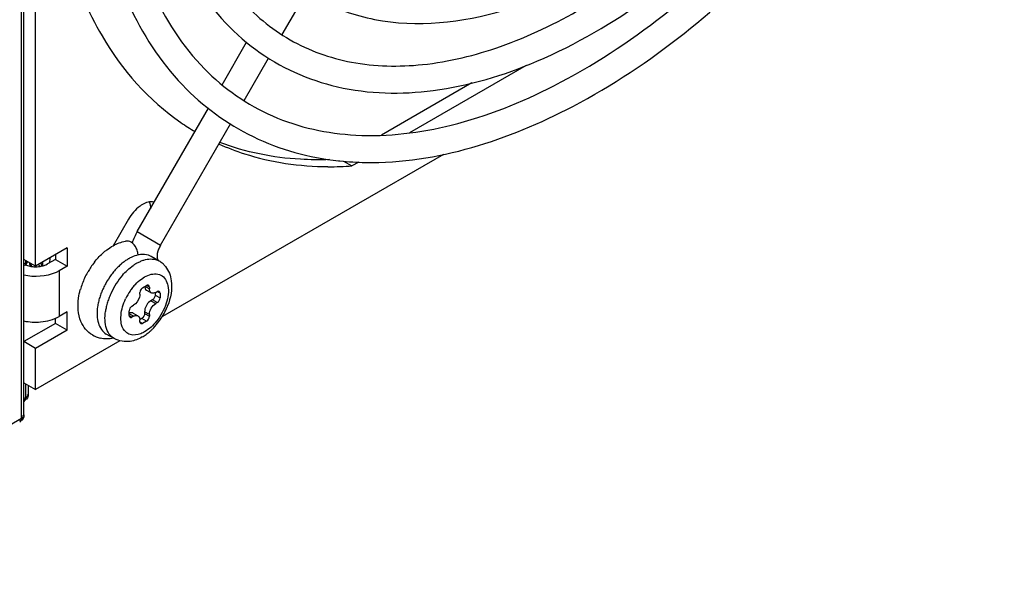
# Model space of a CAD drawing. Header units: inches. Extents: x 0 to 117, y 0 to 83.
# Tile 33 of 57: x 107.337 to 109.067, y 16.774 to 17.748. Entities that reach past the tile are written whole.
import ezdxf

# ---------------------------------------------------------------- set-up
doc = ezdxf.new("R2010")
doc.units = ezdxf.units.IN
doc.header["$LTSCALE"] = 6.431102
doc.header["$MEASUREMENT"] = 0
doc.layers.get('0').update_dxf_attribs({"linetype": 'CONTINUOUS'})

msp = doc.modelspace()

# ---------------------------------------------------------------- linework, layer by layer
at = {"color": 7, "linetype": 'CONTINUOUS'}
for p, q in [((107.3403, 17.0467), (107.3403, 19.1596)), ((107.3446, 17.0527), (107.3446, 19.1656)), ((107.3651, 17.3142), (107.3651, 19.1224)), ((107.7984, 17.7214), (107.8415, 17.7959)), ((107.6927, 17.6332), (107.7359, 17.708)), ((107.7315, 17.6054), (107.7746, 17.6801)), ((108.2267, 17.667), (108.0221, 17.5488)), ((108.1318, 17.6363), (107.9731, 17.5447)), ((107.5437, 17.3751), (107.6688, 17.5918)), ((107.5848, 17.3514), (107.7078, 17.5643)), ((108.0815, 17.5108), (107.5878, 17.2258)), ((107.9063, 17.4989), (107.921, 17.4905)), ((107.9328, 17.4973), (107.921, 17.4905)), ((107.5284, 17.3967), (107.5014, 17.3501)), ((107.5437, 17.3751), (107.5848, 17.3514)), ((107.4208, 17.3463), (107.3651, 17.3142)), ((107.3999, 17.3343), (107.3999, 17.3262)), ((107.4208, 17.3463), (107.4208, 17.3142)), ((107.3651, 17.3142), (107.3442, 17.3262)), ((107.3445, 17.3182), (107.3479, 17.3202)), ((107.3459, 17.3157), (107.3477, 17.3169)), ((107.3479, 17.3202), (107.3479, 17.3241)), ((107.3546, 17.3183), (107.3564, 17.3138)), ((107.383, 17.3167), (107.386, 17.3182)), ((107.3999, 17.3262), (107.386, 17.3182)), ((107.3999, 17.3262), (107.4208, 17.3142)), ((107.5427, 17.3193), (107.5492, 17.3226)), ((107.5821, 17.3232), (107.5681, 17.3313)), ((107.4068, 17.3062), (107.401, 17.3032)), ((107.4208, 17.3142), (107.4068, 17.3062)), ((107.4068, 17.3062), (107.4068, 17.2258)), ((107.5567, 17.2953), (107.5623, 17.2981)), ((107.551, 17.2915), (107.5567, 17.2953)), ((107.5483, 17.2647), (107.5481, 17.2622)), ((107.5487, 17.2702), (107.5483, 17.2679)), ((107.5483, 17.2647), (107.5483, 17.2679)), ((107.5531, 17.2763), (107.5601, 17.2804)), ((107.5587, 17.2779), (107.565, 17.2743)), ((107.5599, 17.2719), (107.5682, 17.2671)), ((107.565, 17.2775), (107.5601, 17.2804)), ((107.565, 17.2775), (107.565, 17.2743)), ((107.5754, 17.2671), (107.5754, 17.2635)), ((107.5754, 17.2635), (107.5837, 17.2587)), ((107.5761, 17.2679), (107.5789, 17.2695)), ((107.5837, 17.2667), (107.5789, 17.2695)), ((107.5837, 17.2667), (107.5837, 17.2587)), ((107.5481, 17.2622), (107.5475, 17.2598)), ((107.5705, 17.255), (107.5677, 17.2534)), ((107.5677, 17.2534), (107.5761, 17.2486)), ((107.5789, 17.2502), (107.5705, 17.255)), ((107.5789, 17.2502), (107.5761, 17.2486)), ((107.4208, 17.2338), (107.4068, 17.2258)), ((107.4208, 17.2017), (107.4208, 17.2338)), ((107.5148, 17.2226), (107.5152, 17.229)), ((107.5295, 17.2273), (107.5295, 17.2354)), ((107.5371, 17.2261), (107.5309, 17.2297)), ((107.5343, 17.2438), (107.5371, 17.2454)), ((107.5366, 17.2317), (107.545, 17.2269)), ((107.5568, 17.2366), (107.5566, 17.2341)), ((107.565, 17.2293), (107.5566, 17.2341)), ((107.5566, 17.2341), (107.5566, 17.2309)), ((107.5566, 17.2309), (107.565, 17.2261)), ((107.565, 17.2293), (107.565, 17.2261)), ((107.3999, 17.2137), (107.3442, 17.1816)), ((107.3999, 17.2137), (107.3999, 17.2224)), ((107.4208, 17.2017), (107.3999, 17.2137)), ((107.5295, 17.2273), (107.5343, 17.2245)), ((107.5371, 17.2261), (107.5343, 17.2245)), ((107.5481, 17.2219), (107.5483, 17.2197)), ((107.5483, 17.2165), (107.5483, 17.2197)), ((107.5483, 17.2165), (107.5531, 17.2137)), ((107.5517, 17.2225), (107.5486, 17.2207)), ((107.5601, 17.2177), (107.5517, 17.2225)), ((107.5601, 17.2177), (107.5531, 17.2137)), ((107.4208, 17.2017), (107.3651, 17.1695)), ((107.5033, 17.1869), (107.4894, 17.1949)), ((107.3651, 17.1695), (107.3442, 17.1816)), ((107.5134, 17.1828), (107.3651, 17.0972)), ((107.3651, 17.0972), (107.3651, 17.1695)), ((107.3442, 17.1093), (107.3651, 17.0972)), ((107.3479, 17.0833), (107.3479, 17.1071)), ((107.3523, 17.1046), (107.3523, 17.0893)), ((107.3446, 17.0814), (107.3479, 17.0833)), ((107.3463, 17.0791), (107.3452, 17.0792)), ((107.3523, 17.0892), (107.3523, 17.0893)), ((106.8682, 16.7741), (107.3403, 17.0467)), ((107.3386, 17.0425), (107.3375, 17.0426)), ((107.3446, 17.0526), (107.3446, 17.0527))]:
    msp.add_line(p, q, dxfattribs=at)
for centre, radius, start, end in [((107.8615, 17.9167), 0.425, 235.4309, 239.4045), ((107.8823, 18.0532), 0.5641, 269.6305, 271.8351), ((107.9511, 17.9992), 0.5026, 263.8584, 264.1445), ((107.9528, 18.0185), 0.522, 264.1753, 269.1195), ((107.8816, 18.075), 0.5858, 271.8344, 273.8545), ((107.556, 17.256), 0.109, 127.0579, 132.3505), ((107.5127, 17.3322), 0.0325, 3.1228, 11.0433), ((107.5543, 17.293), 0.042, 96.4057, 102.7312), ((107.5548, 17.3081), 0.0267, 60.2129, 71.2514), ((107.339, 17.3272), 0.0135, 310.0113, 319.1158), ((107.389, 17.3291), 0.0361, 193.7311, 197.3865), ((107.3905, 17.3277), 0.0354, 193.7288, 197.6541), ((107.3869, 17.3265), 0.0316, 197.6252, 203.9873), ((107.3884, 17.3267), 0.0203, 209.9449, 218.7443), ((107.4254, 17.3183), 0.0503, 179.5023, 184.6183), ((107.4337, 17.3171), 0.0566, 175.7327, 179.1752), ((107.4288, 17.3171), 0.0517, 179.1829, 182.6701), ((107.5783, 17.2346), 0.1399, 141.7966, 146.2355), ((107.5853, 17.2368), 0.1069, 130.5515, 135.0094), ((107.5777, 17.2457), 0.0953, 125.6963, 130.5725), ((107.5703, 17.256), 0.0826, 121.5248, 125.6857), ((107.5661, 17.2627), 0.0747, 120.0065, 121.48), ((107.5631, 17.268), 0.0686, 114.9476, 120.0549), ((107.5837, 17.2488), 0.0816, 121.159, 125.3069), ((107.5798, 17.255), 0.0742, 120.0036, 121.1113), ((107.5689, 17.3004), 0.0264, 60.0143, 68.6048), ((107.5239, 17.3053), 0.06, 18.224, 23.2428), ((107.5668, 17.3237), 0.0133, 11.3293, 23.357), ((107.5661, 17.3235), 0.014, 3.6723, 11.3496), ((107.5621, 17.2886), 0.04, 47.7334, 60.0968), ((107.5617, 17.2883), 0.0405, 38.5251, 47.6085), ((107.3646, 17.36), 0.0468, 258.1337, 262.5357), ((107.365, 17.3632), 0.05, 262.5231, 266.769), ((107.3659, 17.3585), 0.0452, 279.3118, 283.8138), ((107.5778, 17.2346), 0.1395, 150.6002, 159.596), ((107.5797, 17.2336), 0.1416, 149.8139, 150.6335), ((107.5802, 17.2333), 0.1422, 146.2237, 149.8136), ((107.6061, 17.2185), 0.1347, 143.3052, 150.9749), ((107.6004, 17.2227), 0.1276, 139.2398, 143.2939), ((107.5928, 17.2293), 0.1176, 135.0125, 139.2528), ((107.6164, 17.213), 0.1304, 139.2364, 147.1682), ((107.5679, 17.2383), 0.1289, 159.6115, 164.3956), ((107.6072, 17.2178), 0.136, 150.9456, 154.7727), ((107.6212, 17.2097), 0.1361, 147.12, 154.8173), ((107.6069, 17.2196), 0.0913, 136.6859, 141.3761), ((107.5951, 17.2229), 0.1229, 158.6654, 162.7575), ((107.6022, 17.2201), 0.1305, 154.7606, 158.6646), ((107.6161, 17.2121), 0.1304, 154.802, 158.7699), ((107.615, 17.2133), 0.1015, 145.8454, 154.5452), ((107.6127, 17.2149), 0.0987, 141.3579, 145.8628), ((107.5736, 17.2285), 0.1007, 167.1037, 171.7941), ((107.5861, 17.2256), 0.1135, 162.7425, 167.1199), ((107.5997, 17.2177), 0.1131, 162.8922, 167.2451), ((107.6088, 17.2149), 0.1226, 158.771, 162.9063), ((107.5871, 17.2205), 0.1003, 167.2277, 171.9566), ((107.4844, 17.2887), 0.1211, 325.4413, 337.625), ((107.4883, 17.287), 0.1168, 337.6569, 338.5516), ((107.4914, 17.2834), 0.1123, 315.8959, 323.5902), ((107.4861, 17.2875), 0.1189, 323.5238, 325.4418), ((107.5123, 17.2592), 0.0803, 300.0786, 305.9721), ((107.5052, 17.2691), 0.0924, 305.9567, 311.496), ((107.4997, 17.2754), 0.1008, 311.4527, 314.356), ((107.4972, 17.278), 0.1044, 314.3467, 315.8208), ((107.4898, 17.2345), 0.0482, 238.8494, 256.5198)]:
    msp.add_arc(centre, radius, start, end, dxfattribs=at)
for points, knots in [([(107.6013, 18.1823), (107.6013, 18.0834), (107.6218, 17.9384), (107.7163, 17.7838), (107.8087, 17.7064), (107.9223, 17.6659), (108.0509, 17.6635), (108.1893, 17.6977), (108.3898, 17.7944), (108.6296, 17.9978), (108.8624, 18.3167), (109.0213, 18.6778), (109.067, 18.9345), (109.067, 19.056)], [0, 0, 0, 0, 0.113481, 0.16107, 0.205026, 0.249026, 0.296726, 0.350482, 0.411131, 0.550723, 0.705728, 0.860645, 1, 1, 1, 1]), ([(107.672, 18.0448), (107.6916, 17.9723), (107.7428, 17.8679), (107.8593, 17.7785), (107.999, 17.7292), (108.2093, 17.7532), (108.4513, 17.8883), (108.6765, 18.106), (108.8613, 18.3831), (108.9852, 18.687), (109.0199, 18.9001), (109.0199, 19.0014)], [0, 0, 0, 0, 0.100859, 0.14754, 0.194429, 0.296714, 0.419531, 0.56164, 0.713908, 0.863934, 1, 1, 1, 1]), ([(107.5538, 18.1823), (107.5538, 18.1147), (107.5661, 17.9869), (107.6313, 17.8149), (107.7437, 17.6866), (107.8966, 17.6179), (108.0722, 17.6147), (108.3324, 17.6938), (108.5071, 17.8278), (108.6128, 17.9339)], [0, 0, 0, 0, 0.134424, 0.252946, 0.360223, 0.464841, 0.576467, 0.702064, 1, 1, 1, 1]), ([(107.5206, 17.9607), (107.5399, 17.852), (107.6032, 17.6911), (107.7791, 17.5685), (107.9339, 17.5353), (108.1056, 17.5569), (108.3605, 17.6591), (108.5323, 17.8), (108.6374, 17.91)], [0, 0, 0, 0, 0.229276, 0.330003, 0.43395, 0.55047, 0.684146, 1, 1, 1, 1]), ([(107.4764, 17.9386), (107.498, 17.8277), (107.5658, 17.6642), (107.7435, 17.5329), (107.8456, 17.5051), (107.8974, 17.4995)], [0, 0, 0, 0, 0.522342, 0.759453, 1, 1, 1, 1]), ([(107.9448, 17.4966), (108.0705, 17.4946), (108.3503, 17.5868), (108.5686, 17.7686), (108.6753, 17.8809)], [0, 0, 0, 0, 0.447993, 1, 1, 1, 1]), ([(107.4486, 17.7856), (107.4583, 17.7628), (107.4997, 17.679), (107.5639, 17.6056), (107.6203, 17.5667)], [0, 0, 0, 0, 0.266004, 1, 1, 1, 1]), ([(107.6874, 17.529), (107.7019, 17.5225), (107.763, 17.499), (107.8292, 17.4895), (107.8787, 17.4892)], [0, 0, 0, 0, 0.243262, 1, 1, 1, 1]), ([(107.8813, 17.5016), (107.8643, 17.501), (107.7992, 17.5015), (107.7339, 17.5145), (107.689, 17.5317)], [0, 0, 0, 0, 0.260485, 1, 1, 1, 1]), ([(107.5735, 17.4268), (107.5717, 17.4273), (107.5628, 17.4281), (107.5543, 17.4239), (107.5487, 17.4199)], [0, 0, 0, 0, 0.215684, 1, 1, 1, 1]), ([(107.5848, 17.3514), (107.5835, 17.349), (107.5803, 17.3421), (107.5775, 17.3339), (107.579, 17.329)], [0, 0, 0, 0, 0.352049, 1, 1, 1, 1]), ([(107.3473, 17.3166), (107.3472, 17.3163), (107.3469, 17.3158), (107.3464, 17.3153), (107.3462, 17.3152)], [0, 0, 0, 0, 0.538545, 1, 1, 1, 1]), ([(107.3479, 17.3202), (107.3479, 17.3196), (107.3478, 17.3183), (107.3475, 17.3171), (107.3473, 17.3166)], [0, 0, 0, 0, 0.506265, 1, 1, 1, 1]), ([(107.3479, 17.3202), (107.3485, 17.3205), (107.3495, 17.3212), (107.3504, 17.322), (107.3508, 17.3225)], [0, 0, 0, 0, 0.521591, 1, 1, 1, 1]), ([(107.3492, 17.3184), (107.3497, 17.319), (107.3506, 17.3201), (107.3512, 17.3214), (107.3515, 17.3221)], [0, 0, 0, 0, 0.501161, 1, 1, 1, 1]), ([(107.3767, 17.3146), (107.3778, 17.3149), (107.3799, 17.3155), (107.382, 17.3163), (107.383, 17.3167)], [0, 0, 0, 0, 0.511079, 1, 1, 1, 1]), ([(107.5492, 17.3226), (107.5502, 17.3231), (107.5523, 17.324), (107.5545, 17.3247), (107.5555, 17.325)], [0, 0, 0, 0, 0.507902, 1, 1, 1, 1]), ([(107.5623, 17.2981), (107.5693, 17.301), (107.5875, 17.3031), (107.6015, 17.277), (107.5957, 17.247), (107.5851, 17.2268), (107.5776, 17.2175)], [0, 0, 0, 0, 0.204728, 0.403477, 0.67968, 1, 1, 1, 1]), ([(107.6001, 17.3019), (107.6018, 17.2976), (107.6065, 17.2785), (107.6025, 17.2582), (107.597, 17.2443)], [0, 0, 0, 0, 0.23409, 1, 1, 1, 1]), ([(107.5634, 17.2804), (107.5629, 17.2807), (107.5618, 17.281), (107.5606, 17.2807), (107.5601, 17.2804)], [0, 0, 0, 0, 0.473706, 1, 1, 1, 1]), ([(107.4449, 17.2169), (107.4395, 17.2296), (107.4384, 17.2497), (107.4424, 17.2681), (107.4437, 17.273)], [0, 0, 0, 0, 0.732458, 1, 1, 1, 1]), ([(107.565, 17.2775), (107.565, 17.2781), (107.5647, 17.2793), (107.5639, 17.2802), (107.5634, 17.2804)], [0, 0, 0, 0, 0.526298, 1, 1, 1, 1]), ([(107.5754, 17.2635), (107.5754, 17.2626), (107.5749, 17.2608), (107.5741, 17.2591), (107.5735, 17.2583)], [0, 0, 0, 0, 0.458491, 1, 1, 1, 1]), ([(107.5822, 17.2696), (107.5817, 17.2699), (107.5805, 17.2702), (107.5794, 17.2698), (107.5789, 17.2695)], [0, 0, 0, 0, 0.473706, 1, 1, 1, 1]), ([(107.5837, 17.2667), (107.5837, 17.2673), (107.5835, 17.2685), (107.5826, 17.2693), (107.5822, 17.2696)], [0, 0, 0, 0, 0.526298, 1, 1, 1, 1]), ([(107.5735, 17.2583), (107.5731, 17.2576), (107.5722, 17.2564), (107.5711, 17.2554), (107.5705, 17.255)], [0, 0, 0, 0, 0.541826, 1, 1, 1, 1]), ([(107.5344, 17.2324), (107.5338, 17.2325), (107.5326, 17.2324), (107.5314, 17.2321), (107.5308, 17.2319)], [0, 0, 0, 0, 0.476806, 1, 1, 1, 1]), ([(107.5366, 17.2317), (107.5363, 17.2319), (107.5356, 17.2322), (107.5348, 17.2324), (107.5344, 17.2324)], [0, 0, 0, 0, 0.491637, 1, 1, 1, 1]), ([(107.5033, 17.1869), (107.5009, 17.1882), (107.4911, 17.1962), (107.4876, 17.2096), (107.4871, 17.2192)], [0, 0, 0, 0, 0.224029, 1, 1, 1, 1]), ([(107.5295, 17.2273), (107.5295, 17.2267), (107.5297, 17.2256), (107.5306, 17.2247), (107.531, 17.2244)], [0, 0, 0, 0, 0.526298, 1, 1, 1, 1]), ([(107.531, 17.2244), (107.5315, 17.2242), (107.5327, 17.2238), (107.5338, 17.2242), (107.5343, 17.2245)], [0, 0, 0, 0, 0.473706, 1, 1, 1, 1]), ([(107.5371, 17.2261), (107.5377, 17.2265), (107.539, 17.2271), (107.5404, 17.2274), (107.541, 17.2275)], [0, 0, 0, 0, 0.523072, 1, 1, 1, 1]), ([(107.541, 17.2275), (107.5417, 17.2276), (107.5431, 17.2277), (107.5444, 17.2272), (107.545, 17.2269)], [0, 0, 0, 0, 0.520833, 1, 1, 1, 1]), ([(107.545, 17.2269), (107.5458, 17.2264), (107.5473, 17.2249), (107.5479, 17.223), (107.5481, 17.2219)], [0, 0, 0, 0, 0.46459, 1, 1, 1, 1]), ([(107.5483, 17.2165), (107.5483, 17.2162), (107.5483, 17.2156), (107.5485, 17.2151), (107.5486, 17.2148)], [0, 0, 0, 0, 0.519315, 1, 1, 1, 1]), ([(107.5486, 17.2148), (107.5488, 17.2146), (107.5491, 17.2141), (107.5496, 17.2137), (107.5498, 17.2136)], [0, 0, 0, 0, 0.506966, 1, 1, 1, 1]), ([(107.5498, 17.2136), (107.5503, 17.2133), (107.5515, 17.213), (107.5526, 17.2134), (107.5531, 17.2137)], [0, 0, 0, 0, 0.473706, 1, 1, 1, 1]), ([(107.5565, 17.1987), (107.5544, 17.1975), (107.5466, 17.1936), (107.5371, 17.1922), (107.5311, 17.1941)], [0, 0, 0, 0, 0.287235, 1, 1, 1, 1]), ([(107.3479, 17.0833), (107.3491, 17.084), (107.3517, 17.0848), (107.3515, 17.088), (107.3508, 17.0887)], [0, 0, 0, 0, 0.574117, 1, 1, 1, 1]), ([(107.3403, 17.0467), (107.3414, 17.0474), (107.344, 17.0482), (107.3439, 17.0514), (107.3432, 17.0521)], [0, 0, 0, 0, 0.574875, 1, 1, 1, 1])]:
    msp.add_open_spline(points, degree=3, knots=knots, dxfattribs=at)
for points in [[(107.5487, 17.4199), (107.5403, 17.4139), (107.5335, 17.4056), (107.5284, 17.3967)], [(107.5648, 17.4271), (107.5663, 17.4234), (107.5668, 17.4193), (107.5669, 17.4153)], [(107.5437, 17.3751), (107.54, 17.3687), (107.537, 17.3619), (107.5348, 17.3549)], [(107.4903, 17.343), (107.4939, 17.3456), (107.4976, 17.348), (107.5014, 17.3502)], [(107.5014, 17.3502), (107.5082, 17.3539), (107.5155, 17.3568), (107.5231, 17.3582)], [(107.5329, 17.3564), (107.53, 17.358), (107.5264, 17.3589), (107.5231, 17.3582)], [(107.5421, 17.3458), (107.5401, 17.35), (107.5369, 17.354), (107.5329, 17.3564)], [(107.4684, 17.3212), (107.4727, 17.3266), (107.4774, 17.3318), (107.4826, 17.3365)], [(107.5451, 17.334), (107.5413, 17.3331), (107.5377, 17.3318), (107.5342, 17.3302)], [(107.5445, 17.3384), (107.544, 17.3409), (107.5432, 17.3434), (107.5421, 17.3458)], [(107.5634, 17.3334), (107.559, 17.3349), (107.5542, 17.3352), (107.5496, 17.3347)], [(107.3473, 17.3166), (107.3498, 17.3156), (107.3524, 17.3148), (107.355, 17.3142)], [(107.3908, 17.3303), (107.39, 17.327), (107.3896, 17.3236), (107.3895, 17.3202)], [(107.5177, 17.2981), (107.5233, 17.3045), (107.5296, 17.3105), (107.5365, 17.3154)], [(107.5555, 17.325), (107.5628, 17.3272), (107.5714, 17.3277), (107.5785, 17.325)], [(107.401, 17.3032), (107.3837, 17.2956), (107.363, 17.2943), (107.3446, 17.2983)], [(107.3622, 17.3133), (107.3659, 17.3131), (107.3696, 17.3133), (107.3732, 17.3139)], [(107.5934, 17.3135), (107.5961, 17.31), (107.5984, 17.306), (107.6001, 17.3019)], [(107.5405, 17.2822), (107.5437, 17.2856), (107.5472, 17.2888), (107.551, 17.2915)], [(107.5531, 17.2763), (107.5509, 17.2751), (107.5495, 17.2726), (107.5487, 17.2702)], [(107.5566, 17.2792), (107.5566, 17.2765), (107.5576, 17.2733), (107.5599, 17.2719)], [(107.5682, 17.2671), (107.5659, 17.2684), (107.565, 17.2717), (107.565, 17.2743)], [(107.5761, 17.2679), (107.5738, 17.2666), (107.5705, 17.2658), (107.5682, 17.2671)], [(107.5179, 17.2428), (107.5193, 17.2476), (107.5212, 17.2524), (107.5233, 17.2569)], [(107.5475, 17.2598), (107.546, 17.2541), (107.5422, 17.2484), (107.5371, 17.2454)], [(107.5677, 17.2534), (107.5619, 17.2501), (107.5578, 17.2432), (107.5568, 17.2366)], [(107.565, 17.2293), (107.565, 17.2368), (107.5697, 17.2449), (107.5761, 17.2486)], [(107.5789, 17.2502), (107.5817, 17.2518), (107.5837, 17.2554), (107.5837, 17.2587)], [(107.474, 17.2429), (107.4732, 17.2378), (107.4729, 17.2326), (107.4732, 17.2275)], [(107.4871, 17.2192), (107.4868, 17.2243), (107.4871, 17.2295), (107.4879, 17.2346)], [(107.5152, 17.229), (107.5156, 17.2337), (107.5166, 17.2383), (107.5179, 17.2428)], [(107.5343, 17.2438), (107.5315, 17.2422), (107.5295, 17.2386), (107.5295, 17.2354)], [(107.5566, 17.2309), (107.5566, 17.2277), (107.5545, 17.2241), (107.5517, 17.2225)], [(107.3446, 17.2179), (107.3542, 17.2159), (107.3642, 17.2153), (107.374, 17.2162)], [(107.374, 17.2162), (107.3853, 17.2172), (107.397, 17.2201), (107.4068, 17.2258)], [(107.4649, 17.1932), (107.456, 17.1986), (107.4489, 17.2074), (107.4449, 17.2169)], [(107.4732, 17.2275), (107.4734, 17.223), (107.4741, 17.2184), (107.4754, 17.2141)], [(107.4754, 17.2141), (107.4776, 17.2065), (107.4825, 17.1989), (107.4894, 17.1949)], [(107.5163, 17.211), (107.5153, 17.2148), (107.5149, 17.2187), (107.5148, 17.2226)], [(107.5776, 17.2175), (107.5717, 17.2101), (107.5647, 17.2034), (107.5565, 17.1987)], [(107.5601, 17.2177), (107.5629, 17.2193), (107.565, 17.2229), (107.565, 17.2261)], [(107.5235, 17.1985), (107.52, 17.2018), (107.5176, 17.2064), (107.5163, 17.211)], [(107.5311, 17.1941), (107.5283, 17.195), (107.5257, 17.1965), (107.5235, 17.1985)], [(107.5022, 17.1875), (107.4945, 17.1859), (107.4862, 17.1858), (107.4786, 17.1876)], [(107.5315, 17.182), (107.5221, 17.1806), (107.5116, 17.1821), (107.5034, 17.1869)], [(107.5525, 17.1898), (107.5461, 17.186), (107.5389, 17.1832), (107.5315, 17.182)], [(107.3449, 17.0765), (107.347, 17.0778), (107.3479, 17.0808), (107.3479, 17.0833)], [(107.3523, 17.0893), (107.3523, 17.0854), (107.3502, 17.0793), (107.3463, 17.0791)], [(107.3372, 17.04), (107.3393, 17.0412), (107.3403, 17.0442), (107.3403, 17.0467)], [(107.3446, 17.0527), (107.3446, 17.0488), (107.3425, 17.0427), (107.3386, 17.0425)]]:
    msp.add_open_spline(points, degree=3, dxfattribs=at)

doc.saveas('drawing.dxf')
